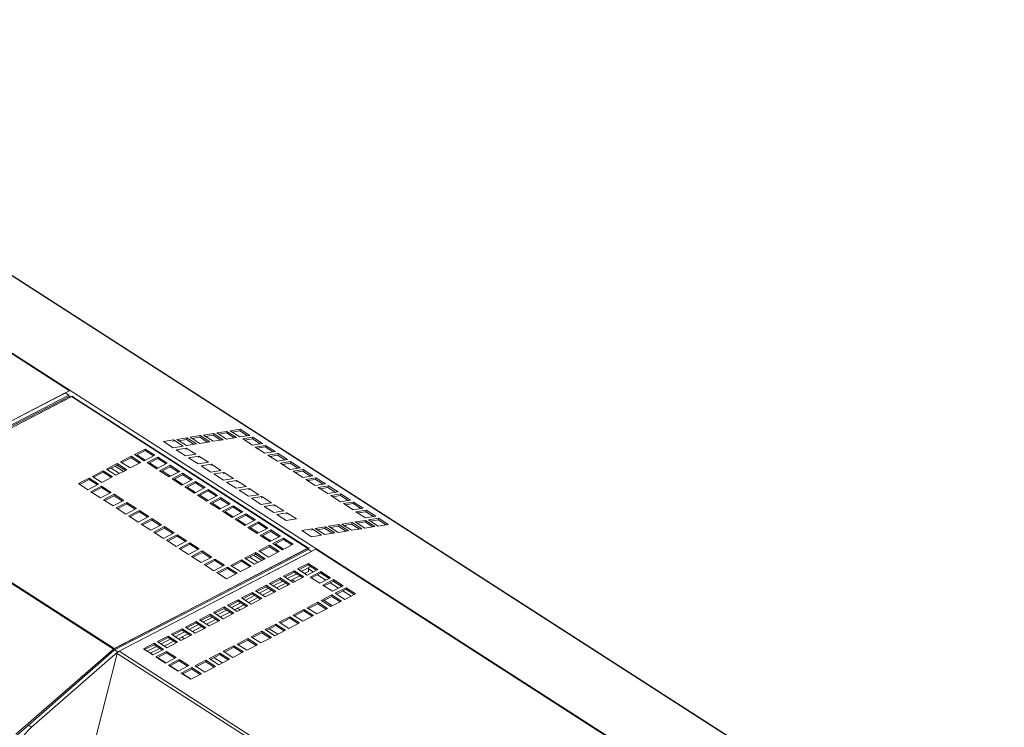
# Model space of a CAD drawing. Header units: millimetres. Extents: x 24 to 2406, y -1931 to 388.
# Tile 19 of 21: x 1517 to 2066, y -899 to -504. Entities that reach past the tile are written whole.
import ezdxf

# ---------------------------------------------------------------- set-up
doc = ezdxf.new("R2010")
doc.units = ezdxf.units.MM

msp = doc.modelspace()

# ---------------------------------------------------------------- linework, layer by layer
at = {"color": 7, "linetype": 'Continuous', "lineweight": 15}
for p, q in [((2065.12, -1002.32), (1290.53, -504.14)), ((2065.55, -1002.39), (1290.97, -504.22)), ((2011.59, -1010.97), (1237, -512.8)), ((1544.44, -711.02), (1241.17, -515.98)), ((1542.1, -712.23), (1434.03, -768.23)), ((1434.78, -767.84), (1544.44, -711.02)), ((1542.1, -712.23), (1544.1, -713.52)), ((1542.8, -712.68), (1543.06, -712.55)), ((1542.95, -712.61), (1543.02, -712.65)), ((1543.02, -712.65), (1542.96, -712.79)), ((1544.94, -710.85), (1544.44, -711.02)), ((1544.1, -713.52), (1436.03, -769.52)), ((1436.7, -769.95), (1544.78, -713.94)), ((1437.37, -770.37), (1545.45, -714.37)), ((1545.72, -714.23), (1437.8, -770.15)), ((1544.1, -714.29), (1544.1, -713.52)), ((1545.45, -714.37), (1544.78, -713.94)), ((1545.72, -714.23), (1677.32, -798.86)), ((1546.83, -713.99), (1546.05, -714.12)), ((1546.05, -714.12), (1677.64, -798.75)), ((1624.86, -734.83), (1619.2, -735.75)), ((1624.63, -735.73), (1624.86, -734.83)), ((1630.21, -738.27), (1624.86, -734.83)), ((1632.29, -733.63), (1626.63, -734.54)), ((1626.63, -734.54), (1631.98, -737.98)), ((1632.06, -734.53), (1627.7, -735.23)), ((1632.06, -734.53), (1632.29, -733.63)), ((1636.34, -737.28), (1632.06, -734.53)), ((1637.64, -737.07), (1632.29, -733.63)), ((1639.73, -732.43), (1634.06, -733.34)), ((1634.06, -733.34), (1639.41, -736.78)), ((1639.5, -733.32), (1635.13, -734.03)), ((1639.5, -733.32), (1639.73, -732.43)), ((1643.77, -736.07), (1639.5, -733.32)), ((1645.07, -735.86), (1639.73, -732.43)), ((1602.57, -738.43), (1596.91, -739.35)), ((1596.91, -739.35), (1602.25, -742.79)), ((1602.36, -739.23), (1602.57, -738.43)), ((1607.91, -741.87), (1602.57, -738.43)), ((1610, -737.23), (1604.34, -738.15)), ((1604.34, -738.15), (1609.68, -741.59)), ((1609.77, -738.13), (1605.4, -738.83)), ((1609.68, -741.59), (1615.34, -740.67)), ((1609.77, -738.13), (1610, -737.23)), ((1614.05, -740.88), (1609.77, -738.13)), ((1615.34, -740.67), (1610, -737.23)), ((1617.43, -736.03), (1611.77, -736.95)), ((1611.77, -736.95), (1617.11, -740.38)), ((1617.2, -736.93), (1612.84, -737.63)), ((1617.11, -740.38), (1622.77, -739.47)), ((1617.2, -736.93), (1617.43, -736.03)), ((1621.48, -739.68), (1617.2, -736.93)), ((1622.77, -739.47), (1617.43, -736.03)), ((1619.2, -735.75), (1624.54, -739.18)), ((1624.63, -735.73), (1620.27, -736.43)), ((1624.54, -739.18), (1630.21, -738.27)), ((1628.91, -738.48), (1624.63, -735.73)), ((1631.98, -737.98), (1637.64, -737.07)), ((1639.41, -736.78), (1645.07, -735.86)), ((1646.74, -736.94), (1641.08, -737.85)), ((1641.08, -737.85), (1646.42, -741.29)), ((1646.51, -737.83), (1642.14, -738.54)), ((1646.42, -741.29), (1652.08, -740.38)), ((1646.51, -737.83), (1646.74, -736.94)), ((1650.79, -740.59), (1646.51, -737.83)), ((1652.08, -740.38), (1646.74, -736.94)), ((1580.71, -746.58), (1586.66, -743.49)), ((1581.41, -747.03), (1586.66, -744.31)), ((1586.66, -743.49), (1592, -746.93)), ((1586.66, -744.31), (1586.66, -743.49)), ((1586.66, -744.31), (1591.3, -747.29)), ((1602.25, -742.79), (1607.91, -741.87)), ((1609.58, -742.95), (1603.92, -743.86)), ((1603.92, -743.86), (1609.26, -747.3)), ((1609.38, -743.74), (1609.58, -742.95)), ((1614.93, -746.38), (1609.58, -742.95)), ((1653.75, -741.45), (1648.09, -742.37)), ((1648.09, -742.37), (1653.43, -745.8)), ((1653.52, -742.35), (1649.16, -743.05)), ((1653.43, -745.8), (1659.1, -744.89)), ((1653.52, -742.35), (1653.75, -741.45)), ((1657.8, -745.1), (1653.52, -742.35)), ((1659.1, -744.89), (1653.75, -741.45)), ((1660.77, -745.96), (1655.1, -746.88)), ((1660.54, -746.86), (1660.77, -745.96)), ((1666.11, -749.4), (1660.77, -745.96)), ((1565.08, -754.68), (1571.03, -751.59)), ((1571.03, -751.59), (1576.38, -755.03)), ((1571.03, -752.41), (1571.03, -751.59)), ((1572.89, -750.63), (1578.85, -747.54)), ((1578.24, -754.06), (1572.89, -750.63)), ((1573.6, -751.08), (1578.85, -748.36)), ((1584.19, -750.98), (1578.24, -754.06)), ((1578.85, -747.54), (1584.19, -750.98)), ((1578.85, -748.36), (1578.85, -747.54)), ((1578.85, -748.36), (1583.49, -751.34)), ((1586.05, -750.01), (1580.71, -746.58)), ((1586.7, -749.68), (1582.06, -746.69)), ((1586.7, -749.68), (1582.06, -746.69)), ((1592, -746.93), (1586.05, -750.01)), ((1587.72, -751.09), (1593.67, -748)), ((1593.07, -754.53), (1587.72, -751.09)), ((1588.42, -751.54), (1593.67, -748.82)), ((1593.71, -754.19), (1589.07, -751.21)), ((1593.71, -754.19), (1589.07, -751.21)), ((1599.02, -751.44), (1593.07, -754.53)), ((1593.67, -748), (1599.02, -751.44)), ((1593.67, -748.82), (1593.67, -748)), ((1593.67, -748.82), (1598.32, -751.81)), ((1609.26, -747.3), (1614.93, -746.38)), ((1616.6, -747.46), (1610.93, -748.37)), ((1610.93, -748.37), (1616.28, -751.81)), ((1616.28, -751.81), (1621.94, -750.89)), ((1616.39, -748.25), (1616.6, -747.46)), ((1621.94, -750.89), (1616.6, -747.46)), ((1655.1, -746.88), (1660.45, -750.31)), ((1660.54, -746.86), (1656.17, -747.56)), ((1660.45, -750.31), (1666.11, -749.4)), ((1664.81, -749.61), (1660.54, -746.86)), ((1667.78, -750.47), (1662.12, -751.39)), ((1662.12, -751.39), (1667.46, -754.82)), ((1667.55, -751.37), (1663.19, -752.07)), ((1667.55, -751.37), (1667.78, -750.47)), ((1671.83, -754.12), (1667.55, -751.37)), ((1673.12, -753.91), (1667.78, -750.47)), ((1557.27, -758.72), (1563.22, -755.64)), ((1557.97, -759.18), (1563.22, -756.46)), ((1563.22, -755.64), (1568.56, -759.08)), ((1563.22, -756.46), (1563.22, -755.64)), ((1563.22, -756.46), (1567.86, -759.44)), ((1570.42, -758.11), (1565.08, -754.68)), ((1565.78, -755.13), (1571.03, -752.41)), ((1567.81, -754.08), (1572.45, -757.06)), ((1569.92, -752.98), (1574.56, -755.97)), ((1576.38, -755.03), (1570.42, -758.11)), ((1571.03, -752.41), (1575.67, -755.39)), ((1594.74, -755.6), (1600.69, -752.51)), ((1600.08, -759.04), (1594.74, -755.6)), ((1595.44, -756.05), (1600.69, -753.33)), ((1600.73, -758.7), (1596.09, -755.72)), ((1600.73, -758.7), (1596.09, -755.72)), ((1606.03, -755.95), (1600.08, -759.04)), ((1600.69, -752.51), (1606.03, -755.95)), ((1600.69, -753.33), (1600.69, -752.51)), ((1600.69, -753.33), (1605.33, -756.32)), ((1601.75, -760.11), (1607.7, -757.03)), ((1607.7, -757.03), (1613.05, -760.46)), ((1607.7, -757.84), (1607.7, -757.03)), ((1623.61, -751.97), (1617.95, -752.88)), ((1617.95, -752.88), (1623.29, -756.32)), ((1623.29, -756.32), (1628.95, -755.4)), ((1623.41, -752.76), (1623.61, -751.97)), ((1628.95, -755.4), (1623.61, -751.97)), ((1630.62, -756.48), (1624.96, -757.39)), ((1630.42, -757.27), (1630.62, -756.48)), ((1635.97, -759.92), (1630.62, -756.48)), ((1667.46, -754.82), (1673.12, -753.91)), ((1674.79, -754.98), (1669.13, -755.9)), ((1669.13, -755.9), (1674.48, -759.33)), ((1674.56, -755.88), (1670.2, -756.58)), ((1674.56, -755.88), (1674.79, -754.98)), ((1678.84, -758.63), (1674.56, -755.88)), ((1680.14, -758.42), (1674.79, -754.98)), ((1549.45, -762.77), (1555.41, -759.69)), ((1554.8, -766.21), (1549.45, -762.77)), ((1550.16, -763.23), (1555.41, -760.51)), ((1555.41, -759.69), (1560.75, -763.13)), ((1555.41, -760.51), (1555.41, -759.69)), ((1555.41, -760.51), (1560.05, -763.49)), ((1562.61, -762.16), (1557.27, -758.72)), ((1568.56, -759.08), (1562.61, -762.16)), ((1607.09, -763.55), (1601.75, -760.11)), ((1602.45, -760.56), (1607.7, -757.84)), ((1607.74, -763.21), (1603.1, -760.23)), ((1607.74, -763.21), (1603.1, -760.23)), ((1613.05, -760.46), (1607.09, -763.55)), ((1607.7, -757.84), (1612.34, -760.83)), ((1608.76, -764.62), (1614.72, -761.54)), ((1609.47, -765.07), (1614.72, -762.35)), ((1614.72, -761.54), (1620.06, -764.97)), ((1614.72, -762.35), (1614.72, -761.54)), ((1614.72, -762.35), (1619.36, -765.34)), ((1624.96, -757.39), (1630.3, -760.83)), ((1630.3, -760.83), (1635.97, -759.92)), ((1637.64, -760.99), (1631.97, -761.9)), ((1631.97, -761.9), (1637.32, -765.34)), ((1637.43, -761.78), (1637.64, -760.99)), ((1642.98, -764.43), (1637.64, -760.99)), ((1674.48, -759.33), (1680.14, -758.42)), ((1681.81, -759.49), (1676.15, -760.41)), ((1676.15, -760.41), (1681.49, -763.85)), ((1681.58, -760.39), (1677.21, -761.09)), ((1681.58, -760.39), (1681.81, -759.49)), ((1685.85, -763.14), (1681.58, -760.39)), ((1687.15, -762.93), (1681.81, -759.49)), ((1560.75, -763.13), (1554.8, -766.21)), ((1556.47, -767.28), (1562.42, -764.2)), ((1561.81, -770.72), (1556.47, -767.28)), ((1557.17, -767.74), (1562.42, -765.02)), ((1567.76, -767.64), (1561.81, -770.72)), ((1562.42, -764.2), (1567.76, -767.64)), ((1562.42, -765.02), (1562.42, -764.2)), ((1562.42, -765.02), (1567.06, -768)), ((1614.11, -768.06), (1608.76, -764.62)), ((1614.76, -767.72), (1610.11, -764.74)), ((1614.76, -767.72), (1610.11, -764.74)), ((1620.06, -764.97), (1614.11, -768.06)), ((1615.78, -769.13), (1621.73, -766.05)), ((1616.48, -769.58), (1621.73, -766.86)), ((1621.73, -766.05), (1627.07, -769.48)), ((1621.73, -766.86), (1621.73, -766.05)), ((1621.73, -766.86), (1626.37, -769.85)), ((1637.32, -765.34), (1642.98, -764.43)), ((1644.65, -765.5), (1638.99, -766.42)), ((1638.99, -766.42), (1644.33, -769.85)), ((1644.45, -766.3), (1644.65, -765.5)), ((1649.99, -768.94), (1644.65, -765.5)), ((1681.49, -763.85), (1687.15, -762.93)), ((1688.82, -764), (1683.16, -764.92)), ((1683.16, -764.92), (1688.5, -768.36)), ((1688.59, -764.9), (1684.23, -765.61)), ((1688.5, -768.36), (1694.17, -767.44)), ((1688.59, -764.9), (1688.82, -764)), ((1692.87, -767.65), (1688.59, -764.9)), ((1694.17, -767.44), (1688.82, -764)), ((1437.8, -770.15), (1569.39, -854.78)), ((1563.48, -771.8), (1569.43, -768.71)), ((1568.82, -775.23), (1563.48, -771.8)), ((1564.18, -772.25), (1569.43, -769.53)), ((1574.78, -772.15), (1568.82, -775.23)), ((1569.43, -768.71), (1574.78, -772.15)), ((1569.43, -769.53), (1569.43, -768.71)), ((1569.43, -769.53), (1574.07, -772.51)), ((1570.49, -776.31), (1576.45, -773.22)), ((1576.45, -773.22), (1581.79, -776.66)), ((1576.45, -774.04), (1576.45, -773.22)), ((1621.12, -772.57), (1615.78, -769.13)), ((1621.77, -772.23), (1617.13, -769.25)), ((1621.77, -772.23), (1617.13, -769.25)), ((1627.07, -769.48), (1621.12, -772.57)), ((1622.79, -773.64), (1628.74, -770.56)), ((1628.13, -777.08), (1622.79, -773.64)), ((1623.49, -774.1), (1628.74, -771.38)), ((1628.78, -776.74), (1624.14, -773.76)), ((1628.78, -776.74), (1624.14, -773.76)), ((1628.74, -770.56), (1634.09, -774)), ((1628.74, -771.38), (1628.74, -770.56)), ((1628.74, -771.38), (1633.38, -774.36)), ((1644.33, -769.85), (1649.99, -768.94)), ((1651.66, -770.01), (1646, -770.93)), ((1646, -770.93), (1651.35, -774.36)), ((1651.35, -774.36), (1657.01, -773.45)), ((1651.46, -770.81), (1651.66, -770.01)), ((1657.01, -773.45), (1651.66, -770.01)), ((1695.84, -768.52), (1690.17, -769.43)), ((1690.17, -769.43), (1695.52, -772.87)), ((1695.61, -769.41), (1691.24, -770.12)), ((1695.52, -772.87), (1701.18, -771.95)), ((1695.61, -769.41), (1695.84, -768.52)), ((1699.88, -772.16), (1695.61, -769.41)), ((1701.18, -771.95), (1695.84, -768.52)), ((1702.85, -773.03), (1697.19, -773.94)), ((1702.62, -773.92), (1702.85, -773.03)), ((1708.19, -776.46), (1702.85, -773.03)), ((1575.84, -779.74), (1570.49, -776.31)), ((1571.2, -776.76), (1576.45, -774.04)), ((1581.79, -776.66), (1575.84, -779.74)), ((1576.45, -774.04), (1581.09, -777.02)), ((1577.51, -780.82), (1583.46, -777.73)), ((1578.21, -781.27), (1583.46, -778.55)), ((1583.46, -777.73), (1588.8, -781.17)), ((1583.46, -778.55), (1583.46, -777.73)), ((1583.46, -778.55), (1588.1, -781.53)), ((1634.09, -774), (1628.13, -777.08)), ((1629.8, -778.15), (1635.76, -775.07)), ((1635.15, -781.59), (1629.8, -778.15)), ((1630.51, -778.61), (1635.76, -775.89)), ((1635.8, -781.26), (1631.16, -778.27)), ((1635.8, -781.26), (1631.16, -778.27)), ((1641.1, -778.51), (1635.15, -781.59)), ((1635.76, -775.07), (1641.1, -778.51)), ((1635.76, -775.89), (1635.76, -775.07)), ((1635.76, -775.89), (1640.4, -778.87)), ((1658.68, -774.52), (1653.02, -775.44)), ((1653.02, -775.44), (1658.36, -778.87)), ((1658.36, -778.87), (1664.02, -777.96)), ((1658.47, -775.32), (1658.68, -774.52)), ((1664.02, -777.96), (1658.68, -774.52)), ((1665.69, -779.03), (1660.03, -779.95)), ((1665.49, -779.83), (1665.69, -779.03)), ((1671.04, -782.47), (1665.69, -779.03)), ((1697.19, -773.94), (1702.53, -777.38)), ((1702.62, -773.92), (1698.25, -774.63)), ((1702.53, -777.38), (1708.19, -776.46)), ((1706.9, -776.67), (1702.62, -773.92)), ((1709.86, -777.54), (1704.2, -778.45)), ((1704.2, -778.45), (1709.54, -781.89)), ((1709.63, -778.43), (1705.27, -779.14)), ((1709.63, -778.43), (1709.86, -777.54)), ((1713.91, -781.18), (1709.63, -778.43)), ((1715.21, -780.97), (1709.86, -777.54)), ((1582.85, -784.25), (1577.51, -780.82)), ((1588.8, -781.17), (1582.85, -784.25)), ((1584.52, -785.33), (1590.47, -782.24)), ((1585.22, -785.78), (1590.47, -783.06)), ((1590.47, -782.24), (1595.82, -785.68)), ((1590.47, -783.06), (1590.47, -782.24)), ((1590.47, -783.06), (1595.11, -786.04)), ((1636.82, -782.67), (1642.77, -779.58)), ((1642.16, -786.1), (1636.82, -782.67)), ((1637.52, -783.12), (1642.77, -780.4)), ((1642.81, -785.77), (1638.17, -782.78)), ((1642.81, -785.77), (1638.17, -782.78)), ((1648.11, -783.02), (1642.16, -786.1)), ((1642.77, -779.58), (1648.11, -783.02)), ((1642.77, -780.4), (1642.77, -779.58)), ((1642.77, -780.4), (1647.41, -783.38)), ((1643.83, -787.18), (1649.78, -784.09)), ((1649.78, -784.09), (1655.13, -787.53)), ((1649.78, -784.91), (1649.78, -784.09)), ((1660.03, -779.95), (1665.37, -783.39)), ((1665.37, -783.39), (1671.04, -782.47)), ((1702.01, -784.45), (1696.35, -785.37)), ((1701.78, -785.35), (1702.01, -784.45)), ((1707.36, -787.89), (1702.01, -784.45)), ((1709.45, -783.25), (1703.78, -784.16)), ((1703.78, -784.16), (1709.13, -787.6)), ((1709.22, -784.14), (1704.85, -784.85)), ((1709.22, -784.14), (1709.45, -783.25)), ((1713.49, -786.9), (1709.22, -784.14)), ((1714.79, -786.69), (1709.45, -783.25)), ((1709.54, -781.89), (1715.21, -780.97)), ((1716.88, -782.05), (1711.21, -782.96)), ((1711.21, -782.96), (1716.56, -786.4)), ((1716.65, -782.94), (1712.28, -783.65)), ((1716.65, -782.94), (1716.88, -782.05)), ((1720.92, -785.69), (1716.65, -782.94)), ((1722.22, -785.48), (1716.88, -782.05)), ((1589.86, -788.77), (1584.52, -785.33)), ((1595.82, -785.68), (1589.86, -788.77)), ((1591.53, -789.84), (1597.49, -786.75)), ((1596.88, -793.28), (1591.53, -789.84)), ((1592.24, -790.29), (1597.49, -787.57)), ((1602.83, -790.19), (1596.88, -793.28)), ((1597.49, -786.75), (1602.83, -790.19)), ((1597.49, -787.57), (1597.49, -786.75)), ((1597.49, -787.57), (1602.13, -790.56)), ((1649.18, -790.61), (1643.83, -787.18)), ((1644.53, -787.63), (1649.78, -784.91)), ((1649.82, -790.28), (1645.18, -787.29)), ((1649.82, -790.28), (1645.18, -787.29)), ((1655.13, -787.53), (1649.18, -790.61)), ((1649.78, -784.91), (1654.43, -787.89)), ((1650.85, -791.69), (1656.8, -788.6)), ((1651.55, -792.14), (1656.8, -789.42)), ((1656.8, -788.6), (1662.14, -792.04)), ((1656.8, -789.42), (1656.8, -788.6)), ((1656.8, -789.42), (1661.44, -792.4)), ((1679.72, -788.05), (1674.06, -788.97)), ((1674.06, -788.97), (1679.4, -792.41)), ((1679.51, -788.85), (1679.72, -788.05)), ((1685.06, -791.49), (1679.72, -788.05)), ((1687.15, -786.85), (1681.49, -787.77)), ((1681.49, -787.77), (1686.83, -791.21)), ((1686.92, -787.75), (1682.56, -788.45)), ((1686.92, -787.75), (1687.15, -786.85)), ((1691.2, -790.5), (1686.92, -787.75)), ((1692.49, -790.29), (1687.15, -786.85)), ((1694.58, -785.65), (1688.92, -786.57)), ((1688.92, -786.57), (1694.26, -790)), ((1694.35, -786.55), (1689.99, -787.25)), ((1694.26, -790), (1699.93, -789.09)), ((1694.35, -786.55), (1694.58, -785.65)), ((1698.63, -789.3), (1694.35, -786.55)), ((1699.93, -789.09), (1694.58, -785.65)), ((1696.35, -785.37), (1701.7, -788.8)), ((1701.78, -785.35), (1697.42, -786.05)), ((1701.7, -788.8), (1707.36, -787.89)), ((1706.06, -788.1), (1701.78, -785.35)), ((1709.13, -787.6), (1714.79, -786.69)), ((1716.56, -786.4), (1722.22, -785.48)), ((1598.55, -794.35), (1604.5, -791.27)), ((1603.89, -797.79), (1598.55, -794.35)), ((1599.25, -794.8), (1604.5, -792.08)), ((1609.85, -794.7), (1603.89, -797.79)), ((1604.5, -791.27), (1609.85, -794.7)), ((1604.5, -792.08), (1604.5, -791.27)), ((1604.5, -792.08), (1609.14, -795.07)), ((1656.19, -795.12), (1650.85, -791.69)), ((1656.84, -794.79), (1652.2, -791.8)), ((1656.84, -794.79), (1652.2, -791.8)), ((1662.14, -792.04), (1656.19, -795.12)), ((1657.86, -796.2), (1663.81, -793.11)), ((1658.56, -796.65), (1663.81, -793.93)), ((1663.81, -793.11), (1669.16, -796.55)), ((1663.81, -793.93), (1663.81, -793.11)), ((1663.81, -793.93), (1668.45, -796.91)), ((1679.4, -792.41), (1685.06, -791.49)), ((1686.83, -791.21), (1692.49, -790.29)), ((1568.96, -855.01), (1677.04, -799)), ((1677.32, -798.86), (1569.39, -854.78)), ((1569.63, -855.44), (1677.71, -799.43)), ((1679.43, -800.56), (1571.36, -856.56)), ((1572.12, -856.16), (1681.77, -799.35)), ((1605.56, -798.86), (1611.52, -795.78)), ((1610.91, -802.3), (1605.56, -798.86)), ((1606.26, -799.31), (1611.52, -796.59)), ((1616.86, -799.21), (1610.91, -802.3)), ((1611.52, -795.78), (1616.86, -799.21)), ((1611.52, -796.59), (1611.52, -795.78)), ((1611.52, -796.59), (1616.16, -799.58)), ((1612.58, -803.37), (1618.53, -800.29)), ((1613.28, -803.82), (1618.53, -801.1)), ((1618.53, -800.29), (1623.87, -803.72)), ((1618.53, -801.1), (1618.53, -800.29)), ((1618.53, -801.1), (1623.17, -804.09)), ((1642.23, -804.3), (1648.18, -801.21)), ((1648.18, -801.21), (1653.53, -804.65)), ((1648.18, -802.03), (1648.18, -801.21)), ((1650.04, -800.25), (1656, -797.16)), ((1655.39, -803.68), (1650.04, -800.25)), ((1650.75, -800.7), (1656, -797.98)), ((1661.34, -800.6), (1655.39, -803.68)), ((1656, -797.16), (1661.34, -800.6)), ((1656, -797.98), (1656, -797.16)), ((1656, -797.98), (1660.64, -800.96)), ((1663.2, -799.63), (1657.86, -796.2)), ((1663.85, -799.3), (1659.21, -796.31)), ((1663.85, -799.3), (1659.21, -796.31)), ((1669.16, -796.55), (1663.2, -799.63)), ((1677.71, -799.43), (1677.04, -799)), ((1678.42, -798.62), (1677.64, -798.75)), ((1677.7, -799.44), (1679.43, -800.56)), ((1677.71, -799.43), (1677.71, -799.45)), ((1677.9, -799.57), (1677.89, -799.57)), ((1681.77, -799.35), (1682.28, -799.17)), ((1985.03, -994.39), (1681.77, -799.35)), ((1617.92, -806.81), (1612.58, -803.37)), ((1623.87, -803.72), (1617.92, -806.81)), ((1619.59, -807.88), (1625.54, -804.8)), ((1620.29, -808.33), (1625.54, -805.61)), ((1625.54, -804.8), (1630.89, -808.23)), ((1625.54, -805.61), (1625.54, -804.8)), ((1625.54, -805.61), (1630.18, -808.6)), ((1634.42, -808.34), (1640.37, -805.26)), ((1635.12, -808.8), (1640.37, -806.08)), ((1640.37, -805.26), (1645.71, -808.7)), ((1640.37, -806.08), (1640.37, -805.26)), ((1640.37, -806.08), (1645.01, -809.06)), ((1647.57, -807.73), (1642.23, -804.3)), ((1642.93, -804.75), (1648.18, -802.03)), ((1644.96, -803.7), (1649.6, -806.68)), ((1647.07, -802.6), (1651.71, -805.59)), ((1653.53, -804.65), (1647.57, -807.73)), ((1648.18, -802.03), (1652.83, -805.01)), ((1624.93, -811.32), (1619.59, -807.88)), ((1630.89, -808.23), (1624.93, -811.32)), ((1626.6, -812.39), (1632.56, -809.31)), ((1627.31, -812.85), (1632.56, -810.13)), ((1632.56, -809.31), (1637.9, -812.75)), ((1632.56, -810.13), (1632.56, -809.31)), ((1632.56, -810.13), (1637.2, -813.11)), ((1639.76, -811.78), (1634.42, -808.34)), ((1645.71, -808.7), (1639.76, -811.78)), ((1669.78, -811.3), (1663.82, -814.39)), ((1669.78, -812.12), (1664.52, -814.84)), ((1675.12, -814.74), (1669.78, -811.3)), ((1669.78, -812.12), (1669.78, -811.3)), ((1674.42, -815.1), (1669.78, -812.12)), ((1677.59, -807.25), (1671.64, -810.34)), ((1671.64, -810.34), (1676.98, -813.78)), ((1677.59, -808.07), (1672.34, -810.79)), ((1673.72, -811.68), (1678.97, -808.96)), ((1677.71, -811.68), (1675.5, -812.82)), ((1676.98, -813.78), (1682.93, -810.69)), ((1682.93, -810.69), (1677.59, -807.25)), ((1677.59, -808.07), (1677.59, -807.25)), ((1682.23, -811.06), (1677.59, -808.07)), ((1677.71, -809.62), (1677.71, -811.68)), ((1684.6, -811.76), (1678.65, -814.85)), ((1682.18, -811.08), (1678.92, -808.99)), ((1682.18, -811.08), (1678.92, -808.99)), ((1689.95, -815.2), (1684.6, -811.76)), ((1684.6, -812.58), (1684.6, -811.76)), ((1631.95, -815.83), (1626.6, -812.39)), ((1637.9, -812.75), (1631.95, -815.83)), ((1661.96, -815.35), (1656.01, -818.44)), ((1661.96, -816.17), (1656.71, -818.89)), ((1658.1, -819.78), (1663.35, -817.06)), ((1667.3, -818.79), (1661.96, -815.35)), ((1661.96, -816.17), (1661.96, -815.35)), ((1666.6, -819.15), (1661.96, -816.17)), ((1663.82, -814.39), (1669.17, -817.82)), ((1665.91, -815.73), (1671.16, -813.01)), ((1672.94, -814.15), (1667.69, -816.87)), ((1668.56, -816.42), (1670.04, -817.37)), ((1669.17, -817.82), (1675.12, -814.74)), ((1678.65, -814.85), (1683.99, -818.29)), ((1684.6, -812.58), (1679.35, -815.3)), ((1683.99, -818.29), (1689.95, -815.2)), ((1689.19, -815.59), (1684.55, -812.61)), ((1689.19, -815.59), (1684.55, -812.61)), ((1689.24, -815.57), (1684.6, -812.58)), ((1691.62, -816.28), (1685.66, -819.36)), ((1691.62, -817.09), (1686.37, -819.81)), ((1696.2, -820.11), (1691.56, -817.12)), ((1696.2, -820.11), (1691.56, -817.12)), ((1696.96, -819.71), (1691.62, -816.28)), ((1691.62, -817.09), (1691.62, -816.28)), ((1696.26, -820.08), (1691.62, -817.09)), ((1654.15, -819.4), (1648.19, -822.49)), ((1648.19, -822.49), (1653.54, -825.92)), ((1654.15, -820.22), (1648.9, -822.94)), ((1650.28, -823.83), (1655.53, -821.11)), ((1657.31, -822.25), (1652.06, -824.97)), ((1653.54, -825.92), (1659.49, -822.84)), ((1659.49, -822.84), (1654.15, -819.4)), ((1654.15, -820.22), (1654.15, -819.4)), ((1658.79, -823.2), (1654.15, -820.22)), ((1656.01, -818.44), (1661.35, -821.87)), ((1665.12, -818.2), (1659.87, -820.92)), ((1661.35, -821.87), (1667.3, -818.79)), ((1685.66, -819.36), (1691.01, -822.8)), ((1691.01, -822.8), (1696.96, -819.71)), ((1698.63, -820.79), (1692.68, -823.87)), ((1698.63, -821.6), (1693.38, -824.32)), ((1703.22, -824.62), (1698.58, -821.63)), ((1703.22, -824.62), (1698.58, -821.63)), ((1703.97, -824.22), (1698.63, -820.79)), ((1698.63, -821.6), (1698.63, -820.79)), ((1703.27, -824.59), (1698.63, -821.6)), ((1638.52, -827.5), (1632.57, -830.58)), ((1638.52, -828.32), (1633.27, -831.04)), ((1643.86, -830.94), (1638.52, -827.5)), ((1638.52, -828.32), (1638.52, -827.5)), ((1643.16, -831.3), (1638.52, -828.32)), ((1646.33, -823.45), (1640.38, -826.53)), ((1640.38, -826.53), (1645.72, -829.97)), ((1646.33, -824.27), (1641.08, -826.99)), ((1642.47, -827.88), (1647.72, -825.16)), ((1649.5, -826.3), (1644.24, -829.02)), ((1645.72, -829.97), (1651.68, -826.89)), ((1651.68, -826.89), (1646.33, -823.45)), ((1646.33, -824.27), (1646.33, -823.45)), ((1650.97, -827.25), (1646.33, -824.27)), ((1690.82, -824.84), (1684.86, -827.92)), ((1684.86, -827.92), (1690.21, -831.36)), ((1690.82, -825.65), (1685.57, -828.37)), ((1686.44, -827.92), (1691.08, -830.91)), ((1690.21, -831.36), (1696.16, -828.27)), ((1696.16, -828.27), (1690.82, -824.84)), ((1690.82, -825.65), (1690.82, -824.84)), ((1695.46, -828.64), (1690.82, -825.65)), ((1692.68, -823.87), (1698.02, -827.31)), ((1698.02, -827.31), (1703.97, -824.22)), ((1630.71, -831.55), (1624.75, -834.63)), ((1630.71, -832.36), (1625.46, -835.08)), ((1626.84, -835.98), (1632.09, -833.26)), ((1636.05, -834.98), (1630.71, -831.55)), ((1630.71, -832.36), (1630.71, -831.55)), ((1635.35, -835.35), (1630.71, -832.36)), ((1632.57, -830.58), (1637.91, -834.02)), ((1634.65, -831.93), (1639.9, -829.21)), ((1641.68, -830.35), (1636.43, -833.07)), ((1636.45, -833.06), (1637.93, -834.01)), ((1636.45, -833.06), (1637.93, -834.01)), ((1637.91, -834.02), (1643.86, -830.94)), ((1675.19, -832.93), (1669.23, -836.02)), ((1675.19, -833.75), (1669.94, -836.47)), ((1680.53, -836.37), (1675.19, -832.93)), ((1675.19, -833.75), (1675.19, -832.93)), ((1679.83, -836.73), (1675.19, -833.75)), ((1683, -828.88), (1677.05, -831.97)), ((1677.05, -831.97), (1682.39, -835.41)), ((1683, -829.7), (1677.75, -832.42)), ((1682.39, -835.41), (1688.35, -832.32)), ((1688.35, -832.32), (1683, -828.88)), ((1683, -829.7), (1683, -828.88)), ((1687.64, -832.69), (1683, -829.7)), ((1615.08, -839.65), (1609.12, -842.73)), ((1620.42, -843.08), (1615.08, -839.65)), ((1615.08, -840.46), (1615.08, -839.65)), ((1622.89, -835.6), (1616.94, -838.68)), ((1616.94, -838.68), (1622.28, -842.12)), ((1622.89, -836.41), (1617.64, -839.13)), ((1619.03, -840.02), (1624.28, -837.3)), ((1626.05, -838.45), (1620.8, -841.17)), ((1622.28, -842.12), (1628.24, -839.03)), ((1628.24, -839.03), (1622.89, -835.6)), ((1622.89, -836.41), (1622.89, -835.6)), ((1627.53, -839.4), (1622.89, -836.41)), ((1624.75, -834.63), (1630.1, -838.07)), ((1633.87, -834.4), (1628.62, -837.12)), ((1630.1, -838.07), (1636.05, -834.98)), ((1667.37, -836.98), (1661.42, -840.07)), ((1667.37, -837.8), (1662.12, -840.52)), ((1672.72, -840.42), (1667.37, -836.98)), ((1667.37, -837.8), (1667.37, -836.98)), ((1672.02, -840.78), (1667.37, -837.8)), ((1669.23, -836.02), (1674.58, -839.46)), ((1674.58, -839.46), (1680.53, -836.37)), ((1607.26, -843.69), (1601.31, -846.78)), ((1607.26, -844.51), (1602.01, -847.23)), ((1612.61, -847.13), (1607.26, -843.69)), ((1607.26, -844.51), (1607.26, -843.69)), ((1611.9, -847.5), (1607.26, -844.51)), ((1609.12, -842.73), (1614.47, -846.17)), ((1615.08, -840.46), (1609.83, -843.18)), ((1611.21, -844.07), (1616.46, -841.35)), ((1618.24, -842.5), (1612.99, -845.22)), ((1614.47, -846.17), (1620.42, -843.08)), ((1619.72, -843.45), (1615.08, -840.46)), ((1651.75, -845.08), (1645.79, -848.17)), ((1657.09, -848.52), (1651.75, -845.08)), ((1651.75, -845.9), (1651.75, -845.08)), ((1659.56, -841.03), (1653.61, -844.12)), ((1653.61, -844.12), (1658.95, -847.55)), ((1659.56, -841.85), (1654.31, -844.57)), ((1654.33, -844.56), (1658.97, -847.54)), ((1654.33, -844.56), (1658.97, -847.54)), ((1658.95, -847.55), (1664.9, -844.47)), ((1664.9, -844.47), (1659.56, -841.03)), ((1659.56, -841.85), (1659.56, -841.03)), ((1664.2, -844.83), (1659.56, -841.85)), ((1661.42, -840.07), (1666.76, -843.5)), ((1666.76, -843.5), (1672.72, -840.42)), ((1599.45, -847.74), (1593.5, -850.83)), ((1599.45, -848.56), (1594.2, -851.28)), ((1595.58, -852.17), (1600.83, -849.45)), ((1602.61, -850.59), (1597.36, -853.31)), ((1604.79, -851.18), (1599.45, -847.74)), ((1599.45, -848.56), (1599.45, -847.74)), ((1604.09, -851.54), (1599.45, -848.56)), ((1601.31, -846.78), (1606.65, -850.22)), ((1603.4, -848.12), (1608.65, -845.4)), ((1610.43, -846.54), (1605.18, -849.27)), ((1606.65, -850.22), (1612.61, -847.13)), ((1643.93, -849.13), (1637.98, -852.21)), ((1643.93, -849.95), (1638.68, -852.67)), ((1649.28, -852.57), (1643.93, -849.13)), ((1643.93, -849.95), (1643.93, -849.13)), ((1648.57, -852.93), (1643.93, -849.95)), ((1645.79, -848.17), (1651.14, -851.6)), ((1651.75, -845.9), (1646.5, -848.62)), ((1651.14, -851.6), (1657.09, -848.52)), ((1656.39, -848.88), (1651.75, -845.9)), ((1514.67, -902.49), (1568.96, -855.01)), ((1515.34, -902.92), (1569.63, -855.44)), ((1569.63, -855.44), (1568.96, -855.01)), ((1569.63, -855.44), (1571.36, -856.56)), ((1591.64, -851.79), (1585.68, -854.88)), ((1585.68, -854.88), (1591.03, -858.31)), ((1591.64, -852.61), (1586.39, -855.33)), ((1587.77, -856.22), (1593.02, -853.5)), ((1594.8, -854.64), (1589.55, -857.36)), ((1591.03, -858.31), (1596.98, -855.23)), ((1596.98, -855.23), (1591.64, -851.79)), ((1591.64, -852.61), (1591.64, -851.79)), ((1596.28, -855.59), (1591.64, -852.61)), ((1593.5, -850.83), (1598.84, -854.27)), ((1598.84, -854.27), (1604.79, -851.18)), ((1636.12, -853.18), (1630.17, -856.26)), ((1636.12, -853.99), (1630.87, -856.72)), ((1641.46, -856.62), (1636.12, -853.18)), ((1636.12, -853.99), (1636.12, -853.18)), ((1640.76, -856.98), (1636.12, -853.99)), ((1637.98, -852.21), (1643.32, -855.65)), ((1643.32, -855.65), (1649.28, -852.57)), ((1571.36, -856.56), (1523.39, -898.51)), ((1571.13, -857.47), (1559.47, -902.9)), ((1875.38, -1051.21), (1572.12, -856.16)), ((1598.65, -856.3), (1592.7, -859.39)), ((1592.7, -859.39), (1598.04, -862.83)), ((1598.65, -857.12), (1593.4, -859.84)), ((1598.04, -862.83), (1603.99, -859.74)), ((1603.99, -859.74), (1598.65, -856.3)), ((1598.65, -857.12), (1598.65, -856.3)), ((1603.29, -860.1), (1598.65, -857.12)), ((1605.66, -860.81), (1599.71, -863.9)), ((1611.01, -864.25), (1605.66, -860.81)), ((1605.66, -861.63), (1605.66, -860.81)), ((1620.49, -861.28), (1614.54, -864.36)), ((1625.83, -864.71), (1620.49, -861.28)), ((1620.49, -862.09), (1620.49, -861.28)), ((1628.3, -857.23), (1622.35, -860.31)), ((1622.35, -860.31), (1627.7, -863.75)), ((1628.3, -858.04), (1623.05, -860.76)), ((1627.7, -863.75), (1633.65, -860.66)), ((1633.65, -860.66), (1628.3, -857.23)), ((1628.3, -858.04), (1628.3, -857.23)), ((1632.95, -861.03), (1628.3, -858.04)), ((1630.17, -856.26), (1635.51, -859.7)), ((1635.51, -859.7), (1641.46, -856.62)), ((1599.71, -863.9), (1605.05, -867.34)), ((1605.66, -861.63), (1600.41, -864.35)), ((1605.05, -867.34), (1611.01, -864.25)), ((1610.3, -864.62), (1605.66, -861.63)), ((1612.68, -865.33), (1606.72, -868.41)), ((1612.68, -866.14), (1607.43, -868.86)), ((1618.02, -868.76), (1612.68, -865.33)), ((1612.68, -866.14), (1612.68, -865.33)), ((1617.32, -869.13), (1612.68, -866.14)), ((1614.54, -864.36), (1619.88, -867.8)), ((1620.49, -862.09), (1615.24, -864.81)), ((1619.88, -867.8), (1625.83, -864.71)), ((1625.13, -865.08), (1620.49, -862.09)), ((1606.72, -868.41), (1612.07, -871.85)), ((1612.07, -871.85), (1618.02, -868.76))]:
    msp.add_line(p, q, dxfattribs=at)
at = {"color": 8, "linetype": 'Continuous', "lineweight": 15}
for p, q in [((1437.48, -770.37), (1569.02, -854.97)), ((1677.32, -799.18), (1677.32, -798.86)), ((1677.64, -798.75), (1677.5, -799.29)), ((1677.71, -810.3), (1680.38, -812.01)), ((1682.75, -813.54), (1687.39, -816.52)), ((1689.77, -818.05), (1694.41, -821.04)), ((1696.78, -822.56), (1701.42, -825.55)), ((1638.02, -832.25), (1639.49, -833.2)), ((1655.89, -843.75), (1660.54, -846.73)), ((1607.07, -848.28), (1608.55, -849.23)), ((1873.92, -1052.21), (1571.13, -857.47)), ((1589.73, -857.27), (1591.21, -858.22)), ((1593.58, -859.75), (1598.22, -862.73)), ((1624.95, -859.78), (1629.59, -862.77)), ((1600.6, -864.26), (1605.24, -867.24)), ((1607.61, -868.77), (1612.25, -871.75)), ((1521.66, -897.4), (1523.39, -898.51))]:
    msp.add_line(p, q, dxfattribs=at)
at = {"color": 7, "linetype": 'Continuous', "lineweight": 15}
for centre, radius, start, end in [((1546.23, -715.18), 1.08, 99.9471, 118.0603), ((1677.82, -799.81), 1.08, 99.9471, 118.0603), ((1573.17, -857.99), 2.11, 119.9373, 165.575), ((1540.31, -918.2), 25.96, 130.6771, 176.8358)]:
    msp.add_arc(centre, radius, start, end, dxfattribs=at)

doc.saveas('drawing.dxf')
